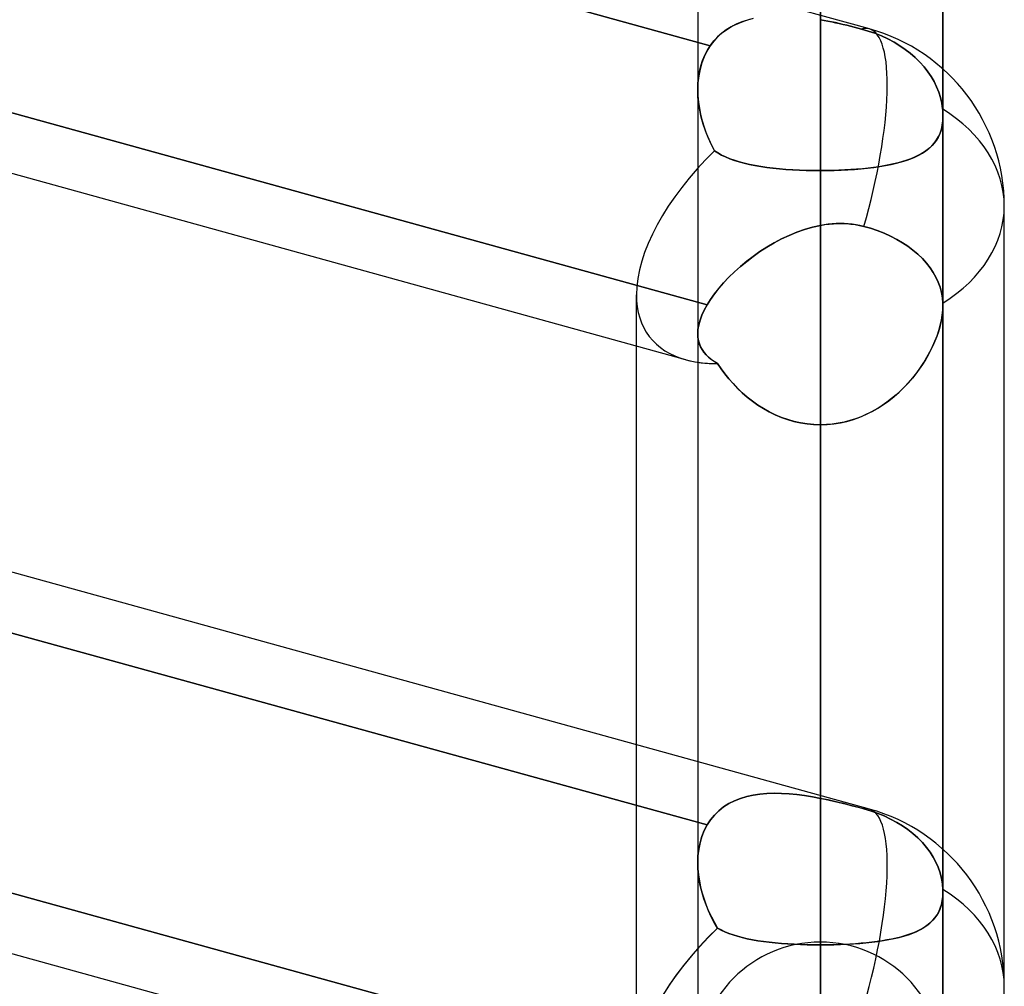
# Model space of a CAD drawing. Header units: millimetres. Extents: x -52 to 132, y -156 to 156.
# Tile 72 of 77: x 60 to 64, y 69 to 73. Entities that reach past the tile are written whole.
import ezdxf

# ---------------------------------------------------------------- set-up
doc = ezdxf.new("R2010")
doc.units = ezdxf.units.MM
doc.layers.add('MAIN-1', color=7, linetype='Continuous')

msp = doc.modelspace()

# ---------------------------------------------------------------- linework, layer by layer
at = {"layer": 'MAIN-1'}
for p, q in [((63.75, 72.8607), (63.75, 100)), ((62.75, 99.8881), (62.75, 72.7769)), ((63.75, 72.6691), (63.75, 99.888)), ((63.25, 72.4465), (63.25, 99.5)), ((63.25, 92.7), (63.25, 67.6358)), ((62.75, 92.2), (62.75, 67.1513)), ((62.75, 92.2), (62.75, 72.7769)), ((63.75, 67.1513), (63.75, 92.2)), ((63.75, 92.2), (63.75, 72.669)), ((63.25, 66.9283), (63.25, 91.7)), ((63.25, 84.9), (63.25, 62.1172)), ((62.75, 84.4), (62.75, 61.633)), ((62.75, 84.4), (62.75, 61.633)), ((63.75, 61.633), (63.75, 84.4)), ((63.75, 84.4), (63.75, 61.633)), ((63.25, 61.4096), (63.25, 83.9)), ((63.4497, 73.0246), (37.8497, 80.0957)), ((63.4497, 73.0246), (37.8497, 80.0957)), ((62.7012, 71.6752), (37.5466, 78.6232)), ((63.25, 77.1), (63.25, 56.598)), ((63.4497, 69.8426), (37.8497, 76.9137)), ((63.4497, 69.8426), (37.8497, 76.9137)), ((62.75, 76.6), (62.75, 56.1142)), ((62.75, 76.6), (62.75, 56.1142)), ((63.75, 56.1142), (63.75, 76.6)), ((63.75, 76.6), (63.75, 56.1142)), ((50.9288, 76.2353), (62.8011, 72.956)), ((62.8011, 72.956), (50.9288, 76.2353)), ((63.25, 55.8903), (63.25, 76.1)), ((62.7012, 68.4932), (37.5466, 75.4412)), ((62.7882, 71.8989), (50.9193, 75.1773)), ((50.95, 75.1688), (62.7882, 71.8989)), ((62.7012, 71.6752), (50.95, 74.921)), ((62.75, 73.2179), (62.75, 72.7769)), ((62.9382, 73.0562), (62.963, 73.0636)), ((62.9764, 73.0669), (62.9525, 73.0607)), ((50.9193, 73.0559), (62.7882, 69.7776)), ((62.7882, 69.7776), (50.9193, 73.0559)), ((62.8511, 73.0094), (62.8709, 73.0237)), ((62.8863, 73.0331), (62.8665, 73.0207)), ((62.8709, 73.0237), (62.8921, 73.0363)), ((62.9073, 73.0438), (62.8863, 73.0331)), ((62.8921, 73.0363), (62.9146, 73.0471)), ((62.9294, 73.053), (62.9073, 73.0438)), ((62.9146, 73.0471), (62.9382, 73.0562)), ((62.9525, 73.0607), (62.9294, 73.053)), ((63.25, 73.062), (63.2654, 73.0592)), ((63.2653, 73.0592), (63.25, 73.062)), ((63.2807, 73.0562), (63.2653, 73.0592)), ((63.2654, 73.0592), (63.2808, 73.0562)), ((63.2961, 73.0531), (63.2807, 73.0562)), ((63.2808, 73.0562), (63.2962, 73.0531)), ((63.3115, 73.0499), (63.2961, 73.0531)), ((63.2962, 73.0531), (63.3116, 73.0498)), ((63.3269, 73.0464), (63.3115, 73.0499)), ((63.3116, 73.0498), (63.3271, 73.0464)), ((63.3423, 73.0429), (63.3269, 73.0464)), ((63.3271, 73.0464), (63.3425, 73.0428)), ((63.3576, 73.0393), (63.3423, 73.0429)), ((63.3425, 73.0428), (63.3578, 73.0392)), ((63.373, 73.0355), (63.3576, 73.0393)), ((63.3578, 73.0392), (63.3731, 73.0355)), ((63.3882, 73.0316), (63.373, 73.0355)), ((63.3731, 73.0355), (63.3882, 73.0317)), ((63.3882, 73.0317), (63.4033, 73.0278)), ((63.4034, 73.0277), (63.3882, 73.0316)), ((63.4033, 73.0278), (63.4182, 73.0238)), ((63.4182, 73.0238), (63.4034, 73.0277)), ((63.4453, 73.0158), (63.4182, 73.0238)), ((63.4182, 73.0238), (63.4453, 73.0158)), ((62.8309, 72.9915), (62.8153, 72.9745)), ((62.816, 72.9754), (62.8327, 72.9932)), ((62.848, 73.0069), (62.8309, 72.9915)), ((62.8327, 72.9932), (62.8511, 73.0094)), ((62.8665, 73.0207), (62.848, 73.0069)), ((63.472, 73.0065), (63.4453, 73.0158)), ((63.4453, 73.0158), (63.472, 73.0065)), ((63.4989, 72.9957), (63.472, 73.0065)), ((63.472, 73.0065), (63.4989, 72.9957)), ((63.5253, 72.9834), (63.4989, 72.9957)), ((63.4989, 72.9957), (63.5253, 72.9834)), ((63.5506, 72.9699), (63.5253, 72.9834)), ((63.5253, 72.9834), (63.5506, 72.9699)), ((62.8011, 72.956), (62.7875, 72.9341)), ((62.7892, 72.9371), (62.8011, 72.956)), ((62.8011, 72.956), (62.816, 72.9754)), ((62.8153, 72.9745), (62.8011, 72.956)), ((63.5744, 72.9555), (63.5506, 72.9699)), ((63.5506, 72.9699), (63.5744, 72.9555)), ((63.5964, 72.9405), (63.5744, 72.9555)), ((63.5744, 72.9555), (63.5964, 72.9405)), ((62.776, 72.9108), (62.7666, 72.8861)), ((62.7699, 72.8956), (62.7788, 72.9169)), ((62.7875, 72.9341), (62.776, 72.9108)), ((62.7788, 72.9169), (62.7892, 72.9371)), ((63.6167, 72.9249), (63.5964, 72.9405)), ((63.5964, 72.9405), (63.6167, 72.9249)), ((63.6364, 72.9078), (63.6167, 72.9249)), ((63.6167, 72.9249), (63.6364, 72.9078)), ((63.6552, 72.8894), (63.6364, 72.9078)), ((63.6364, 72.9078), (63.6552, 72.8894)), ((62.7571, 72.85), (62.7626, 72.8732)), ((62.7666, 72.8861), (62.7593, 72.8602)), ((62.7626, 72.8732), (62.7699, 72.8956)), ((63.6726, 72.87), (63.6552, 72.8894)), ((63.6552, 72.8894), (63.6726, 72.87)), ((63.6882, 72.8499), (63.6726, 72.87)), ((63.6726, 72.87), (63.6882, 72.8499)), ((62.7507, 72.8015), (62.7531, 72.8261)), ((62.7541, 72.8331), (62.751, 72.805)), ((62.7531, 72.8261), (62.7571, 72.85)), ((62.7593, 72.8602), (62.7541, 72.8331)), ((63.702, 72.8297), (63.6882, 72.8499)), ((63.6882, 72.8499), (63.702, 72.8297)), ((63.7136, 72.8096), (63.702, 72.8297)), ((63.702, 72.8297), (63.7136, 72.8096)), ((63.75, 72.6691), (63.75, 72.8607)), ((62.751, 72.805), (62.75, 72.7762)), ((62.75, 72.7764), (62.7507, 72.8015)), ((63.7238, 72.7887), (63.7136, 72.8096)), ((63.7136, 72.8096), (63.7238, 72.7887)), ((63.7326, 72.7667), (63.7238, 72.7887)), ((63.7238, 72.7887), (63.7326, 72.7667)), ((62.75, 72.7769), (62.75, 71.7809)), ((62.7509, 72.7488), (62.75, 72.7764)), ((62.75, 72.7762), (62.7508, 72.7512)), ((62.7508, 72.7512), (62.753, 72.726)), ((62.7537, 72.7208), (62.7509, 72.7488)), ((63.7398, 72.744), (63.7326, 72.7667)), ((63.7326, 72.7667), (63.7398, 72.744)), ((63.7451, 72.7209), (63.7398, 72.744)), ((63.7398, 72.744), (63.7451, 72.7209)), ((62.753, 72.726), (62.7567, 72.7005)), ((62.7581, 72.6927), (62.7537, 72.7208)), ((63.7484, 72.6979), (63.7451, 72.7209)), ((63.7451, 72.7209), (63.7484, 72.6979)), ((62.7567, 72.7005), (62.7618, 72.6749)), ((62.7643, 72.6645), (62.7581, 72.6927)), ((62.7618, 72.6749), (62.7683, 72.6494)), ((62.7721, 72.6364), (62.7643, 72.6645)), ((63.7489, 72.6929), (63.7484, 72.6979)), ((63.7484, 72.6979), (63.7489, 72.6929)), ((63.7493, 72.6879), (63.7489, 72.6929)), ((63.7489, 72.6929), (63.7493, 72.688)), ((63.7492, 72.6498), (63.75, 72.6686)), ((63.7493, 72.688), (63.7496, 72.6831)), ((63.7496, 72.683), (63.7493, 72.6879)), ((63.75, 72.6687), (63.7494, 72.6524)), ((63.7496, 72.6831), (63.7499, 72.6782)), ((63.7498, 72.6781), (63.7496, 72.683)), ((63.75, 72.6733), (63.7498, 72.6781)), ((63.7499, 72.6782), (63.75, 72.6735)), ((63.75, 72.6735), (63.75, 72.6687)), ((63.75, 72.6686), (63.75, 72.6733)), ((63.75, 71.8962), (63.75, 72.669)), ((62.7683, 72.6494), (62.7761, 72.6241)), ((62.7815, 72.6086), (62.7721, 72.6364)), ((62.7761, 72.6241), (62.7851, 72.5992)), ((63.7449, 72.6218), (63.741, 72.6077)), ((63.7433, 72.6153), (63.747, 72.6321)), ((63.7477, 72.6368), (63.7449, 72.6218)), ((63.747, 72.6321), (63.7492, 72.6498)), ((63.7494, 72.6524), (63.7477, 72.6368)), ((62.7925, 72.581), (62.7815, 72.6086)), ((62.7851, 72.5992), (62.7952, 72.5747)), ((62.805, 72.554), (62.7925, 72.581)), ((63.73, 72.5819), (63.723, 72.5703)), ((63.7237, 72.5713), (63.7316, 72.5849)), ((63.736, 72.5944), (63.73, 72.5819)), ((63.7316, 72.5849), (63.7381, 72.5995)), ((63.741, 72.6077), (63.736, 72.5944)), ((63.7381, 72.5995), (63.7433, 72.6153)), ((62.7952, 72.5747), (62.8065, 72.5508)), ((62.8189, 72.5275), (62.805, 72.554)), ((62.8065, 72.5508), (62.8189, 72.5275)), ((63.6929, 72.5367), (63.7043, 72.5473)), ((63.7062, 72.5492), (63.6965, 72.5398)), ((63.7043, 72.5473), (63.7146, 72.5588)), ((63.7151, 72.5594), (63.7062, 72.5492)), ((63.7146, 72.5588), (63.7237, 72.5713)), ((63.723, 72.5703), (63.7151, 72.5594)), ((62.8326, 72.5183), (62.8189, 72.5275)), ((62.8189, 72.5275), (62.8326, 72.5183)), ((62.8475, 72.5099), (62.8326, 72.5183)), ((62.8326, 72.5183), (62.8475, 72.5099)), ((62.8636, 72.5021), (62.8475, 72.5099)), ((62.8475, 72.5099), (62.8636, 72.5021)), ((62.8808, 72.4949), (62.8636, 72.5021)), ((62.8636, 72.5021), (62.8809, 72.4949)), ((63.6184, 72.4946), (63.6356, 72.5018)), ((63.6337, 72.5009), (63.6184, 72.4947)), ((63.6481, 72.5077), (63.6337, 72.5009)), ((63.6356, 72.5018), (63.6517, 72.5095)), ((63.6616, 72.5149), (63.6481, 72.5077)), ((63.6517, 72.5095), (63.6666, 72.5179)), ((63.6741, 72.5226), (63.6616, 72.5149)), ((63.6666, 72.5179), (63.6803, 72.5269)), ((63.6858, 72.5309), (63.6741, 72.5226)), ((63.6803, 72.5269), (63.6929, 72.5367)), ((63.6965, 72.5398), (63.6858, 72.5309)), ((62.8992, 72.4884), (62.8808, 72.4949)), ((62.8809, 72.4949), (62.8993, 72.4883)), ((62.9187, 72.4823), (62.8992, 72.4884)), ((62.8993, 72.4883), (62.9188, 72.4823)), ((62.9393, 72.4768), (62.9187, 72.4823)), ((62.9188, 72.4823), (62.9394, 72.4768)), ((62.961, 72.4718), (62.9393, 72.4768)), ((62.9394, 72.4768), (62.961, 72.4718)), ((62.9837, 72.4673), (62.961, 72.4718)), ((62.961, 72.4718), (62.9835, 72.4673)), ((62.9835, 72.4673), (63.007, 72.4633)), ((63.0072, 72.4632), (62.9837, 72.4673)), ((63.007, 72.4633), (63.0314, 72.4597)), ((63.0317, 72.4597), (63.0072, 72.4632)), ((63.4882, 72.4625), (63.4666, 72.4594)), ((63.4677, 72.4596), (63.4921, 72.4631)), ((63.5091, 72.466), (63.4882, 72.4625)), ((63.4921, 72.4631), (63.5156, 72.4671)), ((63.5292, 72.4698), (63.5091, 72.466)), ((63.5156, 72.4671), (63.5382, 72.4716)), ((63.5487, 72.4739), (63.5292, 72.4698)), ((63.5382, 72.4716), (63.5599, 72.4766)), ((63.5673, 72.4785), (63.5487, 72.4739)), ((63.5599, 72.4766), (63.5805, 72.4821)), ((63.5852, 72.4835), (63.5673, 72.4785)), ((63.5805, 72.4821), (63.6, 72.4881)), ((63.6023, 72.4889), (63.5852, 72.4835)), ((63.6, 72.4881), (63.6184, 72.4946)), ((63.6184, 72.4947), (63.6023, 72.4889)), ((63.0314, 72.4597), (63.0567, 72.4566)), ((63.057, 72.4565), (63.0317, 72.4597)), ((63.0567, 72.4566), (63.0828, 72.4539)), ((63.0831, 72.4538), (63.057, 72.4565)), ((63.0828, 72.4539), (63.1095, 72.4516)), ((63.1099, 72.4516), (63.0831, 72.4538)), ((63.1095, 72.4516), (63.1368, 72.4497)), ((63.1372, 72.4497), (63.1099, 72.4516)), ((63.1368, 72.4497), (63.1646, 72.4483)), ((63.1649, 72.4483), (63.1372, 72.4497)), ((63.1646, 72.4483), (63.1927, 72.4473)), ((63.193, 72.4473), (63.1649, 72.4483)), ((63.1927, 72.4473), (63.2212, 72.4467)), ((63.2214, 72.4467), (63.193, 72.4473)), ((63.2212, 72.4467), (63.25, 72.4465)), ((63.25, 72.4465), (63.2214, 72.4467)), ((63.25, 72.4465), (63.2785, 72.4467)), ((63.2754, 72.4466), (63.25, 72.4465)), ((63.25, 72.4465), (63.25, 67.6358)), ((63.25, 67.6358), (63.25, 72.4465)), ((63.3005, 72.4471), (63.2754, 72.4466)), ((63.2785, 72.4467), (63.3068, 72.4473)), ((63.3254, 72.4479), (63.3005, 72.4471)), ((63.3068, 72.4473), (63.3348, 72.4483)), ((63.3499, 72.449), (63.3254, 72.4479)), ((63.3348, 72.4483), (63.3624, 72.4497)), ((63.3742, 72.4504), (63.3499, 72.449)), ((63.3624, 72.4497), (63.3897, 72.4515)), ((63.398, 72.4522), (63.3742, 72.4504)), ((63.3897, 72.4515), (63.4165, 72.4538)), ((63.4215, 72.4543), (63.398, 72.4522)), ((63.4165, 72.4538), (63.4425, 72.4565)), ((63.4444, 72.4567), (63.4215, 72.4543)), ((63.4425, 72.4565), (63.4677, 72.4596)), ((63.4666, 72.4594), (63.4444, 72.4567)), ((64, 69.1197), (64, 72.3017)), ((64, 39.2091), (64, 72.3017)), ((63.25, 72.223), (63.2175, 72.2157)), ((63.2175, 72.2157), (63.25, 72.223)), ((63.25, 72.223), (63.2678, 72.226)), ((63.2662, 72.2258), (63.25, 72.223)), ((63.25, 69.8978), (63.25, 72.223)), ((63.25, 72.223), (63.25, 69.8863)), ((63.2824, 72.228), (63.2662, 72.2258)), ((63.2678, 72.226), (63.2857, 72.2284)), ((63.2986, 72.2296), (63.2824, 72.228)), ((63.2857, 72.2284), (63.3036, 72.23)), ((63.3148, 72.2306), (63.2986, 72.2296)), ((63.3036, 72.23), (63.3215, 72.2308)), ((63.3311, 72.231), (63.3148, 72.2306)), ((63.3215, 72.2308), (63.3393, 72.2309)), ((63.3473, 72.2307), (63.3311, 72.231)), ((63.3393, 72.2309), (63.3571, 72.2302)), ((63.3635, 72.2297), (63.3473, 72.2307)), ((63.3571, 72.2302), (63.3748, 72.2286)), ((63.3797, 72.2281), (63.3635, 72.2297)), ((63.3748, 72.2286), (63.3924, 72.2263)), ((63.3957, 72.2257), (63.3797, 72.2281)), ((63.3924, 72.2263), (63.4098, 72.2231)), ((63.4116, 72.2227), (63.3957, 72.2257)), ((63.4098, 72.2231), (63.4272, 72.219)), ((63.4272, 72.219), (63.4116, 72.2227)), ((63.1223, 72.1822), (63.0916, 72.1676)), ((63.0917, 72.1677), (63.1223, 72.1822)), ((63.1536, 72.1951), (63.1223, 72.1822)), ((63.1223, 72.1822), (63.1535, 72.1951)), ((63.1535, 72.1951), (63.1853, 72.2063)), ((63.1854, 72.2064), (63.1536, 72.1951)), ((63.1853, 72.2063), (63.2175, 72.2157)), ((63.2175, 72.2157), (63.1854, 72.2064)), ((63.4272, 72.219), (63.4546, 72.2111)), ((63.4546, 72.2111), (63.4272, 72.219)), ((63.4546, 72.2111), (63.4822, 72.2019)), ((63.4822, 72.2019), (63.4546, 72.2111)), ((63.4822, 72.2019), (63.5097, 72.1912)), ((63.5097, 72.1912), (63.4822, 72.2019)), ((63.5097, 72.1912), (63.5364, 72.1791)), ((63.5364, 72.1791), (63.5097, 72.1912)), ((63.5364, 72.1791), (63.5618, 72.166)), ((63.5618, 72.166), (63.5364, 72.1791)), ((63.0616, 72.1517), (63.0323, 72.1345)), ((63.0323, 72.1345), (63.0617, 72.1517)), ((63.0916, 72.1676), (63.0616, 72.1517)), ((63.0617, 72.1517), (63.0917, 72.1677)), ((63.5618, 72.166), (63.5854, 72.1521)), ((63.5854, 72.1521), (63.5618, 72.166)), ((63.5854, 72.1521), (63.607, 72.1379)), ((63.607, 72.1379), (63.5854, 72.1521)), ((62.9762, 72.0967), (63.0038, 72.1161)), ((63.0039, 72.1161), (62.9763, 72.0968)), ((63.0038, 72.1161), (63.0323, 72.1345)), ((63.0323, 72.1345), (63.0039, 72.1161)), ((63.607, 72.1379), (63.6275, 72.1225)), ((63.6275, 72.1225), (63.607, 72.1379)), ((63.6275, 72.1225), (63.6473, 72.1058)), ((63.6473, 72.1058), (63.6275, 72.1225)), ((63.6473, 72.1058), (63.6658, 72.0879)), ((63.6658, 72.0879), (63.6473, 72.1058)), ((62.9241, 72.0553), (62.9496, 72.0764)), ((62.9497, 72.0765), (62.9242, 72.0555)), ((62.9496, 72.0764), (62.9762, 72.0967)), ((62.9763, 72.0968), (62.9497, 72.0765)), ((63.6658, 72.0879), (63.6826, 72.0693)), ((63.6826, 72.0693), (63.6658, 72.0879)), ((63.6826, 72.0693), (63.6974, 72.0502)), ((63.6974, 72.0502), (63.6826, 72.0693)), ((62.9, 72.0337), (62.8771, 72.0115)), ((62.8771, 72.0116), (62.8999, 72.0337)), ((62.8999, 72.0337), (62.9241, 72.0553)), ((62.9242, 72.0555), (62.9, 72.0337)), ((63.6974, 72.0502), (63.7101, 72.0313)), ((63.7101, 72.0313), (63.6974, 72.0502)), ((63.7101, 72.0313), (63.721, 72.0121)), ((63.721, 72.0121), (63.7101, 72.0313)), ((62.8011, 68.7133), (50.9288, 71.9926)), ((50.95, 71.9868), (62.8011, 68.7133)), ((62.836, 71.9663), (62.8557, 71.9891)), ((62.8557, 71.9891), (62.8361, 71.9665)), ((62.8557, 71.9891), (62.8771, 72.0116)), ((62.8771, 72.0115), (62.8557, 71.9891)), ((63.721, 72.0121), (63.7305, 71.9917)), ((63.7305, 71.9917), (63.721, 72.0121)), ((63.7305, 71.9917), (63.7383, 71.9705)), ((63.7383, 71.9705), (63.7305, 71.9917)), ((62.5, 39.5712), (62.5, 71.9395)), ((62.5, 71.7307), (62.5, 71.9395)), ((62.8021, 71.9211), (62.8181, 71.9436)), ((62.8182, 71.9438), (62.8022, 71.9213)), ((62.8181, 71.9436), (62.836, 71.9663)), ((62.8361, 71.9665), (62.8182, 71.9438)), ((63.7383, 71.9705), (63.7442, 71.9489)), ((63.7441, 71.9489), (63.7383, 71.9705)), ((63.7479, 71.9273), (63.7441, 71.9489)), ((63.7442, 71.9489), (63.748, 71.9273)), ((62.7882, 71.8989), (62.7764, 71.8774)), ((62.7765, 71.8775), (62.7882, 71.8989)), ((62.8022, 71.9213), (62.7882, 71.8989)), ((62.7882, 71.8989), (62.8021, 71.9211)), ((63.7498, 71.9063), (63.7479, 71.9273)), ((63.748, 71.9273), (63.7498, 71.9063)), ((63.7498, 71.9063), (63.7499, 71.9046)), ((63.7499, 71.9046), (63.7498, 71.9063)), ((63.7499, 71.9046), (63.7499, 71.9029)), ((63.7499, 71.9029), (63.7499, 71.9046)), ((63.7499, 71.9029), (63.75, 71.9012)), ((63.75, 71.9012), (63.7499, 71.9029)), ((63.75, 71.9012), (63.75, 71.8995)), ((63.75, 71.8995), (63.75, 71.9012)), ((63.75, 71.8995), (63.75, 71.8978)), ((63.75, 71.8977), (63.75, 71.8995)), ((62.7669, 71.8565), (62.7765, 71.8775)), ((62.7764, 71.8774), (62.7669, 71.8565)), ((63.7479, 71.8625), (63.7453, 71.8448)), ((63.7472, 71.8574), (63.7493, 71.8771)), ((63.7495, 71.8796), (63.7479, 71.8625)), ((63.7493, 71.8771), (63.75, 71.896)), ((63.75, 71.8961), (63.7495, 71.8796)), ((63.75, 71.8978), (63.75, 71.8961)), ((63.75, 71.896), (63.75, 71.8977)), ((63.75, 69.6787), (63.75, 71.8963)), ((63.75, 69.5049), (63.75, 71.8963)), ((63.75, 69.5048), (63.75, 71.8962)), ((62.7594, 71.8363), (62.7541, 71.8168)), ((62.7541, 71.8169), (62.7594, 71.8362)), ((62.7669, 71.8565), (62.7594, 71.8363)), ((62.7594, 71.8362), (62.7669, 71.8565)), ((63.7416, 71.8265), (63.7369, 71.808)), ((63.739, 71.8158), (63.7438, 71.837)), ((63.7453, 71.8448), (63.7416, 71.8265)), ((63.7438, 71.837), (63.7472, 71.8574)), ((62.75, 71.7807), (62.751, 71.7984)), ((62.751, 71.7982), (62.75, 71.7805)), ((62.75, 71.7809), (62.75, 69.624)), ((62.75, 71.7809), (62.75, 69.624)), ((62.75, 71.7809), (62.75, 70.0359)), ((62.7507, 71.7666), (62.75, 71.7807)), ((62.75, 71.7805), (62.7508, 71.7663)), ((62.751, 71.7984), (62.7541, 71.8169)), ((62.7541, 71.8168), (62.751, 71.7982)), ((63.7313, 71.7891), (63.7247, 71.7701)), ((63.7256, 71.7727), (63.7329, 71.7944)), ((63.7369, 71.808), (63.7313, 71.7891)), ((63.7329, 71.7944), (63.739, 71.8158)), ((62.7012, 68.4932), (50.95, 71.739)), ((62.7529, 71.7532), (62.7507, 71.7666)), ((62.7508, 71.7663), (62.753, 71.7528)), ((62.7565, 71.7404), (62.7529, 71.7532)), ((62.753, 71.7528), (62.7567, 71.7399)), ((62.7614, 71.7283), (62.7565, 71.7404)), ((62.7567, 71.7399), (62.7617, 71.7277)), ((63.7074, 71.7289), (63.7171, 71.7508)), ((63.7172, 71.751), (63.7088, 71.7318)), ((63.7171, 71.7508), (63.7256, 71.7727)), ((63.7247, 71.7701), (63.7172, 71.751)), ((62.5, 70.1049), (62.5, 71.7307)), ((62.7677, 71.7168), (62.7614, 71.7283)), ((62.7617, 71.7277), (62.7681, 71.7162)), ((62.7752, 71.7059), (62.7677, 71.7168)), ((62.7681, 71.7162), (62.7757, 71.7053)), ((62.784, 71.6956), (62.7752, 71.7059)), ((62.7757, 71.7053), (62.7845, 71.695)), ((63.6848, 71.6855), (63.6967, 71.7071)), ((63.6995, 71.7127), (63.6893, 71.6935)), ((63.6967, 71.7071), (63.7074, 71.7289)), ((63.7088, 71.7318), (63.6995, 71.7127)), ((62.794, 71.6858), (62.784, 71.6956)), ((62.7845, 71.695), (62.7945, 71.6854)), ((62.8052, 71.6766), (62.794, 71.6858)), ((62.7945, 71.6854), (62.8057, 71.6762)), ((62.8176, 71.6678), (62.8052, 71.6766)), ((62.8057, 71.6762), (62.8178, 71.6676)), ((62.831, 71.6595), (62.8176, 71.6678)), ((62.8178, 71.6676), (62.831, 71.6595)), ((62.831, 71.6595), (62.8452, 71.6384)), ((62.8451, 71.6385), (62.831, 71.6595)), ((63.6579, 71.6428), (63.6719, 71.6641)), ((63.6783, 71.6744), (63.6663, 71.6554)), ((63.6719, 71.6641), (63.6848, 71.6855)), ((63.6893, 71.6935), (63.6783, 71.6744)), ((62.8603, 71.6178), (62.8451, 71.6385)), ((62.8452, 71.6384), (62.8604, 71.6177)), ((62.8766, 71.5976), (62.8603, 71.6178)), ((62.8604, 71.6177), (62.8767, 71.5974)), ((63.6399, 71.6181), (63.6253, 71.5998)), ((63.6265, 71.6013), (63.6427, 71.6218)), ((63.6535, 71.6366), (63.6399, 71.6181)), ((63.6427, 71.6218), (63.6579, 71.6428)), ((63.6663, 71.6554), (63.6535, 71.6366)), ((62.8939, 71.5778), (62.8766, 71.5976)), ((62.8767, 71.5974), (62.8941, 71.5776)), ((62.9122, 71.5587), (62.8939, 71.5778)), ((62.8941, 71.5776), (62.9124, 71.5584)), ((63.5908, 71.5617), (63.6092, 71.5812)), ((63.61, 71.582), (63.5937, 71.5647)), ((63.6092, 71.5812), (63.6265, 71.6013)), ((63.6253, 71.5998), (63.61, 71.582)), ((62.9316, 71.5402), (62.9122, 71.5587)), ((62.9124, 71.5584), (62.9318, 71.54)), ((62.9519, 71.5225), (62.9316, 71.5402)), ((62.9318, 71.54), (62.952, 71.5224)), ((63.551, 71.5249), (63.5714, 71.5429)), ((63.5767, 71.5479), (63.559, 71.5318)), ((63.5714, 71.5429), (63.5908, 71.5617)), ((63.5937, 71.5647), (63.5767, 71.5479)), ((62.9732, 71.5058), (62.9519, 71.5225)), ((62.952, 71.5224), (62.9732, 71.5058)), ((62.9732, 71.5058), (62.9952, 71.4902)), ((62.9952, 71.4902), (62.9732, 71.5058)), ((63.5213, 71.5018), (63.5015, 71.488)), ((63.5073, 71.4919), (63.5296, 71.5079)), ((63.5405, 71.5164), (63.5213, 71.5018)), ((63.5296, 71.5079), (63.551, 71.5249)), ((63.559, 71.5318), (63.5405, 71.5164)), ((62.9952, 71.4902), (63.018, 71.4758)), ((63.0181, 71.4757), (62.9952, 71.4902)), ((63.018, 71.4758), (63.0416, 71.4625)), ((63.0417, 71.4625), (63.0181, 71.4757)), ((63.0416, 71.4625), (63.0659, 71.4506)), ((63.0661, 71.4505), (63.0417, 71.4625)), ((63.4359, 71.4514), (63.4605, 71.4636)), ((63.4599, 71.4633), (63.4381, 71.4525)), ((63.481, 71.4752), (63.4599, 71.4633)), ((63.4605, 71.4636), (63.4843, 71.4771)), ((63.5015, 71.488), (63.481, 71.4752)), ((63.4843, 71.4771), (63.5073, 71.4919)), ((63.0659, 71.4506), (63.091, 71.44)), ((63.0912, 71.4399), (63.0661, 71.4505)), ((63.091, 71.44), (63.1165, 71.431)), ((63.1168, 71.4309), (63.0912, 71.4399)), ((63.1165, 71.431), (63.1425, 71.4235)), ((63.1429, 71.4234), (63.1168, 71.4309)), ((63.1425, 71.4235), (63.1689, 71.4175)), ((63.1693, 71.4175), (63.1429, 71.4234)), ((63.1689, 71.4175), (63.1956, 71.4133)), ((63.196, 71.4132), (63.1693, 71.4175)), ((63.3047, 71.4133), (63.3316, 71.4176)), ((63.3465, 71.4208), (63.3228, 71.416)), ((63.3316, 71.4176), (63.3583, 71.4237)), ((63.37, 71.4268), (63.3465, 71.4208)), ((63.3583, 71.4237), (63.3847, 71.4313)), ((63.3931, 71.4342), (63.37, 71.4268)), ((63.3847, 71.4313), (63.4106, 71.4406)), ((63.4158, 71.4427), (63.3931, 71.4342)), ((63.4106, 71.4406), (63.4359, 71.4514)), ((63.4381, 71.4525), (63.4158, 71.4427)), ((63.1956, 71.4133), (63.2227, 71.4107)), ((63.2229, 71.4107), (63.196, 71.4132)), ((63.2227, 71.4107), (63.25, 71.4098)), ((63.25, 71.4098), (63.2229, 71.4107)), ((63.25, 71.4098), (63.2774, 71.4107)), ((63.2745, 71.4105), (63.25, 71.4098)), ((63.25, 71.4098), (63.25, 69.2885)), ((63.25, 69.2885), (63.25, 71.4098)), ((63.25, 66.6009), (63.25, 71.4098)), ((63.25, 71.4098), (63.25, 66.6009)), ((63.2987, 71.4126), (63.2745, 71.4105)), ((63.2774, 71.4107), (63.3047, 71.4133)), ((63.3228, 71.416), (63.2987, 71.4126)), ((62.5, 68.7575), (62.5, 70.1049)), ((62.75, 70.0359), (62.75, 69.624)), ((62.9241, 69.8857), (62.9496, 69.8934)), ((62.9497, 69.8935), (62.9242, 69.8858)), ((62.9496, 69.8934), (62.9762, 69.8993)), ((62.9763, 69.8993), (62.9497, 69.8935)), ((62.9762, 69.8993), (63.0038, 69.9035)), ((63.0039, 69.9035), (62.9763, 69.8993)), ((63.0038, 69.9035), (63.0323, 69.9059)), ((63.0323, 69.906), (63.0039, 69.9035)), ((63.0323, 69.9059), (63.0617, 69.9069)), ((63.0616, 69.9069), (63.0323, 69.906)), ((63.0916, 69.9064), (63.0616, 69.9069)), ((63.0617, 69.9069), (63.0917, 69.9064)), ((63.1223, 69.9046), (63.0916, 69.9064)), ((63.0917, 69.9064), (63.1223, 69.9046)), ((63.1223, 69.9046), (63.1535, 69.9016)), ((63.1536, 69.9015), (63.1223, 69.9046)), ((63.1535, 69.9016), (63.1853, 69.8974)), ((63.1854, 69.8974), (63.1536, 69.9015)), ((63.1853, 69.8974), (63.2175, 69.8923)), ((63.2175, 69.8923), (63.1854, 69.8974)), ((63.2175, 69.8923), (63.25, 69.8863)), ((63.25, 69.8863), (63.2175, 69.8923)), ((63.25, 69.8863), (63.25, 69.8978)), ((62.836, 69.8355), (62.8557, 69.8511)), ((62.8557, 69.8511), (62.8361, 69.8356)), ((62.8557, 69.8511), (62.8771, 69.8646)), ((62.8771, 69.8646), (62.8557, 69.8511)), ((62.9, 69.8762), (62.8771, 69.8646)), ((62.8771, 69.8646), (62.8999, 69.8761)), ((62.8999, 69.8761), (62.9241, 69.8857)), ((62.9242, 69.8858), (62.9, 69.8762)), ((63.2662, 69.883), (63.25, 69.8863)), ((63.25, 69.8863), (63.2678, 69.8827)), ((63.2824, 69.8796), (63.2662, 69.883)), ((63.2678, 69.8827), (63.2857, 69.8789)), ((63.2986, 69.876), (63.2824, 69.8796)), ((63.2857, 69.8789), (63.3036, 69.8749)), ((63.3148, 69.8723), (63.2986, 69.876)), ((63.3036, 69.8749), (63.3215, 69.8708)), ((63.3311, 69.8685), (63.3148, 69.8723)), ((63.3215, 69.8708), (63.3393, 69.8665)), ((63.3473, 69.8646), (63.3311, 69.8685)), ((63.3393, 69.8665), (63.3571, 69.8621)), ((63.3635, 69.8605), (63.3473, 69.8646)), ((63.3571, 69.8621), (63.3748, 69.8577)), ((63.3797, 69.8564), (63.3635, 69.8605)), ((63.3748, 69.8577), (63.3924, 69.8531)), ((63.3957, 69.8522), (63.3797, 69.8564)), ((63.3924, 69.8531), (63.4098, 69.8485)), ((63.4116, 69.848), (63.3957, 69.8522)), ((62.8021, 69.7987), (62.8181, 69.818)), ((62.8182, 69.8182), (62.8022, 69.7989)), ((62.8181, 69.818), (62.836, 69.8355)), ((62.8361, 69.8356), (62.8182, 69.8182)), ((63.4098, 69.8485), (63.4272, 69.8438)), ((63.4272, 69.8438), (63.4116, 69.848)), ((63.4546, 69.8355), (63.4272, 69.8438)), ((63.4272, 69.8438), (63.4546, 69.8355)), ((63.4822, 69.8258), (63.4546, 69.8355)), ((63.4546, 69.8355), (63.4822, 69.8258)), ((63.5097, 69.8146), (63.4822, 69.8258)), ((63.4822, 69.8258), (63.5097, 69.8146)), ((63.5364, 69.8019), (63.5097, 69.8146)), ((63.5097, 69.8146), (63.5364, 69.8019)), ((62.7882, 69.7776), (62.7764, 69.755)), ((62.7765, 69.755), (62.7882, 69.7776)), ((62.8022, 69.7989), (62.7882, 69.7776)), ((62.7882, 69.7776), (62.8021, 69.7987)), ((63.5618, 69.7882), (63.5364, 69.8019)), ((63.5364, 69.8019), (63.5618, 69.7882)), ((63.5854, 69.7736), (63.5618, 69.7882)), ((63.5618, 69.7882), (63.5854, 69.7736)), ((63.607, 69.7586), (63.5854, 69.7736)), ((63.5854, 69.7736), (63.607, 69.7586)), ((62.7669, 69.731), (62.7594, 69.7057)), ((62.7594, 69.7054), (62.7668, 69.7309)), ((62.7668, 69.7309), (62.7765, 69.755)), ((62.7764, 69.755), (62.7669, 69.731)), ((63.6275, 69.7425), (63.607, 69.7586)), ((63.607, 69.7586), (63.6275, 69.7425)), ((63.6473, 69.7249), (63.6275, 69.7425)), ((63.6275, 69.7425), (63.6473, 69.7249)), ((62.7594, 69.7057), (62.7541, 69.6792)), ((62.7541, 69.679), (62.7594, 69.7054)), ((63.6658, 69.7061), (63.6473, 69.7249)), ((63.6473, 69.7249), (63.6658, 69.7061)), ((63.6826, 69.6865), (63.6658, 69.7061)), ((63.6658, 69.7061), (63.6826, 69.6865)), ((62.75, 69.6233), (62.751, 69.6515)), ((62.751, 69.6515), (62.75, 69.6232)), ((62.7541, 69.6792), (62.751, 69.6515)), ((62.751, 69.6515), (62.7541, 69.679)), ((63.6974, 69.6665), (63.6826, 69.6865)), ((63.6826, 69.6865), (63.6974, 69.6665)), ((63.7101, 69.6466), (63.6974, 69.6665)), ((63.6974, 69.6665), (63.7101, 69.6466)), ((63.75, 69.5049), (63.75, 69.6787)), ((62.75, 69.624), (62.75, 68.5822)), ((62.7508, 69.5992), (62.75, 69.6233)), ((62.75, 69.6232), (62.7508, 69.5989)), ((63.721, 69.6265), (63.7101, 69.6466)), ((63.7101, 69.6466), (63.721, 69.6265)), ((63.7305, 69.605), (63.721, 69.6265)), ((63.721, 69.6265), (63.7305, 69.605)), ((62.753, 69.5747), (62.7508, 69.5992)), ((62.7508, 69.5989), (62.753, 69.5742)), ((62.7565, 69.5501), (62.753, 69.5747)), ((62.753, 69.5742), (62.7567, 69.5494)), ((63.7383, 69.5827), (63.7305, 69.605)), ((63.7305, 69.605), (63.7383, 69.5827)), ((63.7441, 69.56), (63.7383, 69.5827)), ((63.7383, 69.5827), (63.7442, 69.56)), ((62.7615, 69.5253), (62.7565, 69.5501)), ((62.7567, 69.5494), (62.7617, 69.5244)), ((63.7479, 69.5373), (63.7441, 69.56)), ((63.7442, 69.56), (63.748, 69.5373)), ((63.7498, 69.5151), (63.7479, 69.5373)), ((63.748, 69.5373), (63.7498, 69.5151)), ((62.7677, 69.5006), (62.7615, 69.5253)), ((62.7617, 69.5244), (62.7681, 69.4994)), ((62.7753, 69.4759), (62.7677, 69.5006)), ((62.7681, 69.4994), (62.7757, 69.4747)), ((63.7493, 69.4866), (63.75, 69.5046)), ((63.75, 69.5047), (63.7495, 69.4889)), ((63.7499, 69.5133), (63.7498, 69.5151)), ((63.7498, 69.5151), (63.7499, 69.5133)), ((63.7499, 69.5116), (63.7499, 69.5133)), ((63.7499, 69.5133), (63.7499, 69.5116)), ((63.75, 69.5098), (63.7499, 69.5116)), ((63.7499, 69.5116), (63.75, 69.5099)), ((63.75, 69.5099), (63.75, 69.5081)), ((63.75, 69.5081), (63.75, 69.5098)), ((63.75, 69.5063), (63.75, 69.5081)), ((63.75, 69.5081), (63.75, 69.5064)), ((63.75, 69.5064), (63.75, 69.5047)), ((63.75, 69.5046), (63.75, 69.5063)), ((63.75, 68.6964), (63.75, 69.5048)), ((62.7841, 69.4514), (62.7753, 69.4759)), ((62.7757, 69.4747), (62.7845, 69.4502)), ((62.7941, 69.4272), (62.7841, 69.4514)), ((62.7845, 69.4502), (62.7945, 69.4261)), ((63.739, 69.4381), (63.7438, 69.4533)), ((63.7453, 69.4593), (63.7416, 69.4456)), ((63.7438, 69.4533), (63.7472, 69.4695)), ((63.7479, 69.4738), (63.7453, 69.4593)), ((63.7472, 69.4695), (63.7493, 69.4866)), ((63.7495, 69.4889), (63.7479, 69.4738)), ((62.8053, 69.4033), (62.7941, 69.4272)), ((62.7945, 69.4261), (62.8057, 69.4025)), ((63.7171, 69.3987), (63.7256, 69.4108)), ((63.7247, 69.4093), (63.7172, 69.3988)), ((63.7313, 69.4206), (63.7247, 69.4093)), ((63.7256, 69.4108), (63.7329, 69.4239)), ((63.7369, 69.4327), (63.7313, 69.4206)), ((63.7329, 69.4239), (63.739, 69.4381)), ((63.7416, 69.4456), (63.7369, 69.4327)), ((62.8176, 69.38), (62.8053, 69.4033)), ((62.8057, 69.4025), (62.8178, 69.3795)), ((62.831, 69.3572), (62.8176, 69.38)), ((62.8178, 69.3795), (62.831, 69.3572)), ((63.6893, 69.3712), (63.6783, 69.3631)), ((63.6848, 69.3677), (63.6967, 69.3772)), ((63.6995, 69.3797), (63.6893, 69.3712)), ((63.6967, 69.3772), (63.7074, 69.3875)), ((63.7088, 69.3889), (63.6995, 69.3797)), ((63.7074, 69.3875), (63.7171, 69.3987)), ((63.7172, 69.3988), (63.7088, 69.3889)), ((62.8451, 69.3494), (62.831, 69.3572)), ((62.831, 69.3572), (62.8452, 69.3493)), ((62.8603, 69.3421), (62.8451, 69.3494)), ((62.8452, 69.3493), (62.8604, 69.3421)), ((62.8766, 69.3354), (62.8603, 69.3421)), ((62.8604, 69.3421), (62.8767, 69.3354)), ((62.8939, 69.3293), (62.8766, 69.3354)), ((62.8767, 69.3354), (62.8941, 69.3292)), ((62.9122, 69.3236), (62.8939, 69.3293)), ((62.8941, 69.3292), (62.9124, 69.3236)), ((63.5908, 69.3245), (63.6092, 69.3303)), ((63.61, 69.3306), (63.5937, 69.3254)), ((63.6092, 69.3303), (63.6265, 69.3366)), ((63.6253, 69.3362), (63.61, 69.3306)), ((63.6399, 69.3422), (63.6253, 69.3362)), ((63.6265, 69.3366), (63.6427, 69.3435)), ((63.6535, 69.3487), (63.6399, 69.3422)), ((63.6427, 69.3435), (63.6579, 69.3509)), ((63.6663, 69.3556), (63.6535, 69.3487)), ((63.6579, 69.3509), (63.6719, 69.359)), ((63.6783, 69.3631), (63.6663, 69.3556)), ((63.6719, 69.359), (63.6848, 69.3677)), ((62.9316, 69.3185), (62.9122, 69.3236)), ((62.9124, 69.3236), (62.9318, 69.3184)), ((62.9519, 69.3138), (62.9316, 69.3185)), ((62.9318, 69.3184), (62.952, 69.3138)), ((62.9732, 69.3096), (62.9519, 69.3138)), ((62.952, 69.3138), (62.9732, 69.3096)), ((62.9952, 69.3058), (62.9732, 69.3096)), ((62.9732, 69.3096), (62.9952, 69.3058)), ((63.0181, 69.3024), (62.9952, 69.3058)), ((62.9952, 69.3058), (63.018, 69.3024)), ((63.018, 69.3024), (63.0416, 69.2994)), ((63.0417, 69.2994), (63.0181, 69.3024)), ((63.0416, 69.2994), (63.0659, 69.2968)), ((63.0661, 69.2968), (63.0417, 69.2994)), ((63.0659, 69.2968), (63.091, 69.2946)), ((63.0912, 69.2946), (63.0661, 69.2968)), ((63.091, 69.2946), (63.1165, 69.2927)), ((63.1168, 69.2927), (63.0912, 69.2946)), ((63.1165, 69.2927), (63.1425, 69.2912)), ((63.1429, 69.2912), (63.1168, 69.2927)), ((63.1425, 69.2912), (63.1689, 69.29)), ((63.1693, 69.29), (63.1429, 69.2912)), ((63.1689, 69.29), (63.1956, 69.2891)), ((63.196, 69.2891), (63.1693, 69.29)), ((63.1956, 69.2891), (63.2227, 69.2886)), ((63.2229, 69.2886), (63.196, 69.2891)), ((63.2227, 69.2886), (63.25, 69.2885)), ((63.25, 69.2885), (63.2229, 69.2886)), ((63.25, 69.3), (63.25, 51.0779)), ((63.25, 69.2885), (63.2774, 69.2886)), ((63.2745, 69.2886), (63.25, 69.2885)), ((63.2987, 69.289), (63.2745, 69.2886)), ((63.2774, 69.2886), (63.3047, 69.2891)), ((63.3228, 69.2897), (63.2987, 69.289)), ((63.3047, 69.2891), (63.3316, 69.29)), ((63.3465, 69.2906), (63.3228, 69.2897)), ((63.3316, 69.29), (63.3583, 69.2912)), ((63.37, 69.2919), (63.3465, 69.2906)), ((63.3583, 69.2912), (63.3847, 69.2928)), ((63.3931, 69.2934), (63.37, 69.2919)), ((63.3847, 69.2928), (63.4106, 69.2947)), ((63.4158, 69.2952), (63.3931, 69.2934)), ((63.4106, 69.2947), (63.4359, 69.297)), ((63.4381, 69.2972), (63.4158, 69.2952)), ((63.4359, 69.297), (63.4604, 69.2997)), ((63.4599, 69.2996), (63.4381, 69.2972)), ((63.481, 69.3023), (63.4599, 69.2996)), ((63.4604, 69.2997), (63.4843, 69.3027)), ((63.5015, 69.3053), (63.481, 69.3023)), ((63.4843, 69.3027), (63.5073, 69.3062)), ((63.5213, 69.3086), (63.5015, 69.3053)), ((63.5073, 69.3062), (63.5296, 69.3101)), ((63.5405, 69.3122), (63.5213, 69.3086)), ((63.5296, 69.3101), (63.551, 69.3144)), ((63.559, 69.3162), (63.5405, 69.3122)), ((63.551, 69.3144), (63.5714, 69.3192)), ((63.5767, 69.3206), (63.559, 69.3162)), ((63.5714, 69.3192), (63.5908, 69.3245)), ((63.5937, 69.3254), (63.5767, 69.3206)), ((63.25, 69.2885), (63.25, 64.4796)), ((63.25, 64.4796), (63.25, 69.2885))]:
    msp.add_line(p, q, dxfattribs=at)
for centre, radius, start, end in [((63.25, 72.3017), 0.75, 359.9998, 74.5593), ((63.25, 72.3017), 0.75, 359.9998, 74.5593), ((63.25, 69.1197), 0.75, 0.0002, 74.5593), ((63.25, 69.1197), 0.75, 0.0002, 74.5593), ((63.25, 68.8), 0.5, 90, 179.9997), ((63.25, 68.8), 0.5, 0.0003, 90)]:
    msp.add_arc(centre, radius, start, end, dxfattribs=at)
for centre, major_axis, ratio, start_param, end_param in [((63.25, 72.3017), (-0.1997, -0.7229), 0.257281, -3.137863, -2.985016), ((63.25, 72.3017), (-0.1997, -0.7229), 0.257281, -3.137863, -2.985016), ((63.25, 72.3017), (-0.1997, -0.7229), 0.257281, 1.527397, 3.14159), ((63.25, 72.3017), (-0.1997, -0.7229), 0.257281, 1.527397, 3.14159), ((63.25, 72.3017), (-0.1997, -0.7229), 0.257281, 3.14159, 3.145322), ((63.25, 72.3017), (-0.1997, -0.7229), 0.257281, 3.14159, 3.145322), ((63.25, 72.3017), (0.75, 0), 0.707107, 0, 0.843858), ((63.25, 72.3017), (0.75, 0), 0.707107, 0, 0.843858), ((63.25, 72.3017), (-0.6979, -0.5313), 0.517035, -1.333415, -0.375068), ((63.25, 72.3017), (-0.6979, -0.5313), 0.517035, -1.333415, -0.375068), ((63.25, 72.3017), (0.75, 0), 0.707107, -0.841434, 0), ((63.25, 72.3017), (0.75, 0), 0.707107, -0.841434, 0), ((63.25, 72.3017), (-0.6979, -0.5313), 0.517035, -0.375068, 0.378873), ((63.25, 72.3017), (-0.6979, -0.5313), 0.517035, -0.375068, 0.378873), ((63.25, 72.3017), (-0.6979, -0.5313), 0.517035, 0.378873, 0.603083), ((63.25, 72.3017), (-0.6979, -0.5313), 0.517035, 0.378873, 0.466107), ((63.25, 72.3017), (-0.6979, -0.5313), 0.517035, 0.466107, 0.603083), ((63.25, 69.1197), (-0.1997, -0.7229), 0.257281, 1.485165, 3.141587), ((63.25, 69.1197), (-0.1997, -0.7229), 0.257281, 1.485165, 3.141587), ((63.25, 69.1197), (-0.1997, -0.7229), 0.257281, -3.138334, -3.027248), ((63.25, 69.1197), (-0.1997, -0.7229), 0.257281, -3.138334, -3.027248), ((63.25, 69.1197), (-0.1997, -0.7229), 0.257281, 3.141587, 3.144852), ((63.25, 69.1197), (-0.1997, -0.7229), 0.257281, 3.141587, 3.144852), ((63.25, 69.1197), (0.75, 0), 0.707107, 0, 0.841434), ((63.25, 69.1197), (0.75, 0), 0.707107, 0, 0.841434), ((63.25, 69.1197), (-0.6979, -0.5313), 0.517035, -1.353009, -0.38476), ((63.25, 69.1197), (-0.6979, -0.5313), 0.517035, -1.353009, -0.374858)]:
    msp.add_ellipse(centre, major_axis=major_axis, ratio=ratio, start_param=start_param, end_param=end_param, dxfattribs=at)

doc.saveas('drawing.dxf')
